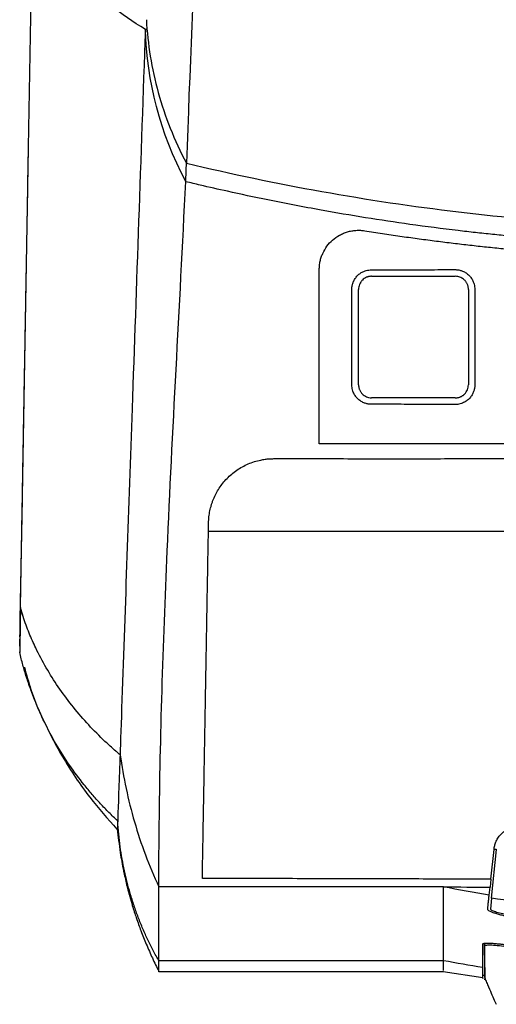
# Model space of a CAD drawing. Extents: x 76 to 839, y -9 to 645.
# Tile 33 of 78: x 294 to 331, y 495 to 571. Entities that reach past the tile are written whole.
import ezdxf

# ---------------------------------------------------------------- set-up
doc = ezdxf.new("R2010")
doc.units = 0
doc.layers.get('0').update_dxf_attribs({"linetype": 'CONTINUOUS'})

msp = doc.modelspace()

# ---------------------------------------------------------------- linework, layer by layer
at = {"color": 7, "linetype": 'CONTINUOUS'}
for p, q in [((303.838, 569.908), (303.678, 569.908)), ((294.789, 563.325), (294.789, 563.325)), ((294.281, 534.202), (294.746, 560.831)), ((319.467, 542.72), (319.467, 550.02)), ((319.979, 542.72), (319.979, 550.02)), ((328.379, 550.02), (328.379, 542.72)), ((328.87, 550.02), (328.87, 542.72)), ((294.117, 524.783), (294.278, 534.004)), ((388.924, 531.504), (308.503, 531.504)), ((294.09, 523.253), (294.09, 523.253)), ((330.096, 504.9), (330.338, 507.185)), ((330.146, 503.453), (330.539, 507.164)), ((330.096, 504.901), (330.033, 504.301)), ((326.47, 504.312), (304.713, 504.312)), ((329.968, 503.689), (330.033, 504.301)), ((330.146, 503.453), (330.059, 502.622)), ((326.47, 498.662), (304.713, 498.662)), ((329.597, 499.101), (329.63, 497.233)), ((304.713, 497.843), (326.47, 497.843)), ((326.458, 497.851), (329.479, 497.392)), ((329.629, 497.216), (329.629, 497.245))]:
    msp.add_line(p, q, dxfattribs=at)
at = {"color": 8, "linetype": 'CONTINUOUS'}
msp.add_line((329.627, 499.912), (329.629, 499.812), dxfattribs=at)
at = {"color": 8, "linetype": 'CONTINUOUS', "flags": 128}
msp.add_lwpolyline([(330.55, 507.162), (330.489, 507.169), (330.376, 507.181), (330.338, 507.185)], dxfattribs=at)
at = {"color": 7, "linetype": 'CONTINUOUS'}
for points, knots in [([(311.643, 631.908), (310.492, 621.854), (308.406, 597.795), (307.332, 573.683), (306.818, 559.677)], [0.092557, 0.092557, 0.092557, 0.092557, 2.072181, 4.813758, 4.813758, 4.813758, 4.813758]), ([(294.194, 529.233), (294.202, 529.683), (294.218, 530.581), (294.241, 531.934), (294.265, 533.29), (294.289, 534.648), (294.313, 536.01), (294.336, 537.376), (294.36, 538.744), (294.384, 540.116), (294.408, 541.491), (294.432, 542.869), (294.456, 544.25), (294.481, 545.635), (294.505, 547.023), (294.529, 548.414), (294.553, 549.808), (294.578, 551.206), (294.602, 552.606), (294.635, 554.479), (294.676, 556.828), (294.725, 559.656), (294.775, 562.493), (294.825, 565.337), (294.874, 568.19), (294.924, 571.05), (294.974, 573.919), (295.025, 576.796), (295.058, 578.719), (295.075, 579.681)], [0, 0, 0, 0, 0.027834, 0.055655, 0.083462, 0.111259, 0.139046, 0.166825, 0.194596, 0.222362, 0.250123, 0.277882, 0.305638, 0.333394, 0.361152, 0.388911, 0.416674, 0.444443, 0.472217, 0.5, 0.555645, 0.611242, 0.666803, 0.722338, 0.777858, 0.833373, 0.888895, 0.944434, 1, 1, 1, 1]), ([(303.678, 569.908), (301.771, 571.015), (300.182, 572.345), (298.255, 574.522), (297.689, 575.277), (296.703, 576.827), (296.284, 577.623), (295.936, 578.432)], [0, 0, 0, 0, 0.5, 0.5, 0.75, 0.75, 1, 1, 1, 1]), ([(303.755, 570.647), (303.857, 568.777), (304.157, 566.914), (304.919, 564.157), (305.225, 563.246), (305.942, 561.445), (306.353, 560.555), (306.819, 559.675)], [0, 0, 0, 0, 0.5, 0.5, 0.75, 0.75, 1, 1, 1, 1]), ([(303.678, 569.908), (303.334, 560.056), (302.722, 542.545), (302.14, 525.859), (301.888, 518.641)], [0, 0, 0, 0, 2.039871, 3.679898, 3.679898, 3.679898, 3.679898]), ([(306.823, 559.677), (313.68, 558.028), (320.627, 556.782), (334.632, 555.112), (341.661, 554.69), (348.713, 554.68)], [0, 0, 0, 0, 0.5, 0.5, 1, 1, 1, 1]), ([(304.713, 504.312), (304.713, 505.888), (304.723, 507.487), (304.815, 515.751), (305.31, 531.457), (306.291, 548.533), (306.767, 558.258)], [0, 0, 0, 0, 0.399809, 0.399809, 2.039871, 4.079741, 4.079741, 4.079741, 4.079741]), ([(348.713, 553.261), (348.272, 553.262), (347.39, 553.264), (346.068, 553.279), (344.745, 553.304), (343.422, 553.338), (342.1, 553.382), (340.778, 553.436), (339.457, 553.5), (338.136, 553.574), (336.815, 553.657), (335.496, 553.75), (334.177, 553.853), (332.859, 553.965), (331.541, 554.088), (330.225, 554.22), (328.91, 554.361), (326.803, 554.604), (322.864, 555.115), (318.007, 555.892), (313.363, 556.783), (310.283, 557.439), (308.198, 557.915), (307.14, 558.169), (306.774, 558.256)], [0, 0, 0, 0, 0.03125, 0.0625, 0.09375, 0.125, 0.15625, 0.187501, 0.218751, 0.250001, 0.281252, 0.312502, 0.343753, 0.375004, 0.406254, 0.437505, 0.468756, 0.500007, 0.587766, 0.750219, 0.848469, 0.92285, 0.97336, 1, 1, 1, 1]), ([(316.979, 551.54), (316.98, 551.592), (316.981, 551.698), (316.994, 551.855), (317.015, 552.013), (317.054, 552.22), (317.123, 552.476), (317.277, 552.872), (317.545, 553.334), (317.984, 553.81), (318.43, 554.123), (318.824, 554.312), (319.134, 554.423), (319.455, 554.499), (319.785, 554.538), (320.118, 554.544), (320.34, 554.516), (320.451, 554.502)], [0, 0, 0, 0, 0.03119, 0.062396, 0.093699, 0.12518, 0.187731, 0.250263, 0.375686, 0.499853, 0.624744, 0.687459, 0.749774, 0.812234, 0.874342, 0.937221, 1, 1, 1, 1]), ([(320.451, 554.502), (320.901, 554.432), (321.797, 554.291), (323.134, 554.094), (324.457, 553.909), (325.765, 553.736), (327.059, 553.574), (328.337, 553.423), (329.601, 553.284), (330.85, 553.154), (332.083, 553.035), (333.301, 552.926), (334.503, 552.826), (335.691, 552.736), (336.862, 552.654), (338.018, 552.581), (339.159, 552.516), (340.283, 552.46), (341.392, 552.411), (342.485, 552.369), (343.562, 552.335), (344.624, 552.307), (345.669, 552.286), (346.698, 552.272), (347.711, 552.263), (348.381, 552.262), (348.713, 552.261)], [0, 0, 0, 0, 0.048203, 0.095838, 0.142905, 0.189404, 0.235334, 0.280696, 0.325489, 0.369714, 0.413371, 0.456459, 0.498979, 0.54093, 0.582313, 0.623127, 0.663373, 0.70305, 0.742158, 0.780698, 0.81867, 0.856073, 0.892907, 0.929173, 0.964871, 1, 1, 1, 1]), ([(316.979, 538.213), (316.979, 538.541), (316.979, 539.211), (316.979, 540.243), (316.979, 541.319), (316.979, 542.443), (316.979, 543.613), (316.979, 544.928), (316.979, 546.597), (316.979, 548.834), (316.979, 550.563), (316.979, 551.54)], [0, 0, 0, 0, 0.0752334, 0.1537056, 0.2354185, 0.320374, 0.4085743, 0.5000219, 0.616763, 0.7834044, 1, 1, 1, 1]), ([(319.467, 550.02), (319.468, 550.059), (319.469, 550.138), (319.483, 550.254), (319.506, 550.368), (319.538, 550.48), (319.599, 550.645), (319.709, 550.853), (319.897, 551.079), (320.123, 551.266), (320.354, 551.389), (320.569, 551.462), (320.761, 551.501), (320.891, 551.506), (320.956, 551.508)], [0, 0, 0, 0, 0.050336, 0.100202, 0.14991, 0.199775, 0.25011, 0.374986, 0.499924, 0.62484, 0.749822, 0.833427, 0.916338, 1, 1, 1, 1]), ([(320.956, 551.508), (321.403, 551.509), (322.47, 551.51), (324.163, 551.519), (325.85, 551.527), (326.918, 551.529), (327.36, 551.529)], [0, 0, 0, 0, 0.209565, 0.499991, 0.7929, 1, 1, 1, 1]), ([(327.36, 551.529), (327.4, 551.529), (327.479, 551.527), (327.597, 551.513), (327.712, 551.49), (327.827, 551.457), (327.994, 551.396), (328.205, 551.284), (328.434, 551.094), (328.624, 550.865), (328.749, 550.63), (328.823, 550.412), (328.863, 550.218), (328.868, 550.086), (328.87, 550.02)], [0, 0, 0, 0, 0.050381, 0.100289, 0.150035, 0.199932, 0.250289, 0.375262, 0.500179, 0.625125, 0.750025, 0.833587, 0.916427, 1, 1, 1, 1]), ([(320.979, 551.02), (320.944, 551.019), (320.878, 551.017), (320.786, 551.003), (320.71, 550.984), (320.648, 550.964), (320.548, 550.926), (320.417, 550.855), (320.263, 550.727), (320.138, 550.574), (320.046, 550.396), (319.989, 550.21), (319.983, 550.083), (319.979, 550.02)], [0, 0, 0, 0, 0.0676023, 0.1264473, 0.1765323, 0.2178549, 0.2504132, 0.3823885, 0.5004068, 0.6311358, 0.7579645, 0.8809123, 1, 1, 1, 1]), ([(320.979, 551.02), (322.046, 551.02), (324.179, 551.02), (326.313, 551.02), (327.379, 551.02)], [2, 2, 2, 2, 6.448896, 10.893409, 10.893409, 10.893409, 10.893409]), ([(328.379, 550.02), (328.378, 550.052), (328.377, 550.115), (328.363, 550.21), (328.34, 550.304), (328.308, 550.396), (328.266, 550.486), (328.215, 550.572), (328.156, 550.653), (328.082, 550.734), (327.991, 550.815), (327.874, 550.894), (327.731, 550.961), (327.564, 551.01), (327.442, 551.017), (327.379, 551.02)], [0, 0, 0, 0, 0.060064, 0.120822, 0.182276, 0.244428, 0.307279, 0.37083, 0.435083, 0.50004, 0.579064, 0.668577, 0.768574, 0.879051, 1, 1, 1, 1]), ([(320.956, 541.232), (320.917, 541.233), (320.838, 541.235), (320.722, 541.249), (320.608, 541.272), (320.496, 541.303), (320.331, 541.364), (320.123, 541.474), (319.897, 541.661), (319.71, 541.887), (319.587, 542.118), (319.513, 542.334), (319.474, 542.525), (319.469, 542.655), (319.467, 542.72)], [0, 0, 0, 0, 0.050367, 0.100266, 0.150006, 0.199901, 0.250259, 0.375186, 0.500128, 0.625046, 0.749975, 0.833546, 0.916402, 1, 1, 1, 1]), ([(319.979, 542.72), (319.98, 542.689), (319.982, 542.627), (319.995, 542.533), (320.018, 542.44), (320.049, 542.347), (320.091, 542.257), (320.142, 542.171), (320.202, 542.088), (320.289, 541.991), (320.417, 541.885), (320.578, 541.799), (320.768, 541.734), (320.899, 541.726), (320.979, 541.72)], [0, 0, 0, 0, 0.059116, 0.119199, 0.180251, 0.242276, 0.305276, 0.369253, 0.43421, 0.50015, 0.618098, 0.750057, 0.84749, 1, 1, 1, 1]), ([(328.87, 542.72), (328.869, 542.68), (328.868, 542.601), (328.853, 542.484), (328.83, 542.368), (328.798, 542.254), (328.736, 542.087), (328.624, 541.876), (328.434, 541.646), (328.205, 541.457), (327.97, 541.332), (327.752, 541.258), (327.558, 541.218), (327.426, 541.213), (327.36, 541.211)], [0, 0, 0, 0, 0.050325, 0.100183, 0.149887, 0.199751, 0.250086, 0.374942, 0.49988, 0.624799, 0.749799, 0.83342, 0.916338, 1, 1, 1, 1]), ([(327.379, 541.72), (327.412, 541.721), (327.475, 541.723), (327.567, 541.737), (327.654, 541.757), (327.735, 541.784), (327.809, 541.816), (327.876, 541.852), (327.938, 541.89), (327.993, 541.93), (328.042, 541.971), (328.121, 542.045), (328.219, 542.165), (328.311, 542.342), (328.369, 542.529), (328.376, 542.657), (328.379, 542.72)], [0, 0, 0, 0, 0.062047, 0.121429, 0.178145, 0.232196, 0.283582, 0.332301, 0.378355, 0.421743, 0.462466, 0.500523, 0.629561, 0.755812, 0.879288, 1, 1, 1, 1]), ([(327.379, 541.72), (326.313, 541.72), (324.179, 541.72), (322.046, 541.72), (320.979, 541.72)], [2, 2, 2, 2, 6.444448, 10.893394, 10.893394, 10.893394, 10.893394]), ([(327.36, 541.211), (326.919, 541.212), (325.852, 541.213), (324.166, 541.222), (322.472, 541.23), (321.405, 541.232), (320.956, 541.232)], [0, 0, 0, 0, 0.206416, 0.500009, 0.789734, 1, 1, 1, 1]), ([(375.759, 538.211), (374.914, 538.21), (373.233, 538.207), (370.723, 538.204), (368.237, 538.201), (365.776, 538.198), (363.339, 538.195), (359.292, 538.192), (353.648, 538.187), (346.408, 538.186), (339.154, 538.186), (332.694, 538.192), (326.981, 538.197), (322.019, 538.204), (318.672, 538.21), (316.979, 538.213)], [0, 0, 0, 0, 0.043136, 0.085855, 0.128154, 0.170033, 0.211491, 0.252524, 0.376518, 0.499438, 0.621863, 0.746635, 0.829047, 0.913507, 1, 1, 1, 1]), ([(308.514, 532.158), (308.517, 532.236), (308.521, 532.392), (308.542, 532.625), (308.573, 532.856), (308.615, 533.084), (308.667, 533.31), (308.73, 533.534), (308.804, 533.756), (308.972, 534.194), (309.301, 534.824), (309.904, 535.575), (310.527, 536.104), (311.091, 536.454), (311.54, 536.673), (312.009, 536.848), (312.444, 536.961), (312.833, 537.028), (313.172, 537.064), (313.4, 537.068), (313.513, 537.07)], [0, 0, 0, 0, 0.031671, 0.063138, 0.094454, 0.125672, 0.156845, 0.188026, 0.219271, 0.250632, 0.376287, 0.499998, 0.62599, 0.68883, 0.751057, 0.813357, 0.875092, 0.916896, 0.958454, 1, 1, 1, 1]), ([(313.513, 537.07), (314.406, 537.07), (316.18, 537.07), (318.823, 537.07), (321.433, 537.069), (324.009, 537.069), (326.551, 537.07), (329.058, 537.07), (332.208, 537.07), (335.989, 537.07), (340.403, 537.07), (344.777, 537.07), (350.534, 537.07), (357.739, 537.069), (364.899, 537.071), (370.649, 537.07), (374.975, 537.069), (379.409, 537.07), (382.4, 537.07), (383.913, 537.07)], [0, 0, 0, 0, 0.038074, 0.07566, 0.112757, 0.149362, 0.185475, 0.221093, 0.256215, 0.319682, 0.382201, 0.444213, 0.505955, 0.627402, 0.751039, 0.810956, 0.872428, 0.935445, 1, 1, 1, 1]), ([(308.038, 504.962), (308.044, 505.304), (308.056, 505.99), (308.074, 507.029), (308.092, 508.081), (308.111, 509.146), (308.13, 510.224), (308.149, 511.315), (308.168, 512.419), (308.188, 513.535), (308.208, 514.665), (308.228, 515.809), (308.248, 516.965), (308.273, 518.364), (308.301, 520.017), (308.335, 521.936), (308.369, 523.896), (308.404, 525.899), (308.44, 527.945), (308.477, 530.032), (308.502, 531.446), (308.514, 532.158)], [0, 0, 0, 0, 0.040302, 0.080852, 0.12165, 0.162697, 0.203993, 0.245539, 0.287337, 0.329385, 0.371686, 0.414239, 0.457046, 0.500106, 0.568726, 0.638272, 0.708746, 0.780152, 0.852494, 0.925775, 1, 1, 1, 1]), ([(294.132, 525.684), (294.134, 525.75), (294.136, 525.882), (294.139, 526.087), (294.143, 526.298), (294.147, 526.516), (294.151, 526.758), (294.156, 527.023), (294.162, 527.367), (294.169, 527.772), (294.177, 528.245), (294.186, 528.731), (294.191, 529.066), (294.194, 529.233)], [0, 0, 0, 0, 0.066737, 0.133425, 0.200123, 0.266886, 0.333772, 0.417206, 0.499429, 0.625298, 0.750432, 0.875207, 1, 1, 1, 1]), ([(294.132, 525.684), (294.131, 525.619), (294.129, 525.476), (294.125, 525.253), (294.12, 525.003), (294.116, 524.734), (294.111, 524.454), (294.106, 524.171), (294.102, 523.919), (294.098, 523.706), (294.095, 523.535), (294.093, 523.392), (294.091, 523.281), (294.089, 523.198), (294.089, 523.169), (294.088, 523.154)], [0, 0, 0, 0, 0.044041, 0.0972092, 0.1595014, 0.2309205, 0.3114761, 0.4011782, 0.5000316, 0.5833657, 0.6667015, 0.7500335, 0.8333586, 0.916678, 1, 1, 1, 1]), ([(301.747, 514.422), (301.733, 514.434), (301.705, 514.457), (301.649, 514.505), (301.551, 514.587), (301.356, 514.755), (300.969, 515.096), (300.209, 515.801), (299.173, 516.865), (298.032, 518.21), (297, 519.613), (296.078, 521.073), (295.449, 522.257), (295.036, 523.151), (294.79, 523.731), (294.553, 524.349), (294.327, 525.003), (294.198, 525.454), (294.132, 525.684)], [0, 0, 0, 0, 0.003786, 0.007575, 0.015161, 0.030363, 0.060889, 0.122388, 0.246868, 0.373821, 0.499357, 0.623706, 0.751971, 0.796436, 0.843634, 0.893409, 0.945581, 1, 1, 1, 1]), ([(294.093, 523.452), (294.094, 523.488), (294.095, 523.574), (294.099, 523.769), (294.103, 524.014), (294.108, 524.28), (294.112, 524.547), (294.115, 524.704), (294.117, 524.783)], [0, 0, 0, 0, 0.1203812, 0.2901147, 0.467412, 0.6450632, 0.8222478, 1, 1, 1, 1]), ([(294.081, 522.73), (294.081, 522.737), (294.083, 522.829), (294.086, 523.004), (294.089, 523.205), (294.09, 523.253)], [0, 0, 0, 0, 0.062654, 0.778131, 1, 1, 1, 1]), ([(301.564, 509.361), (301.452, 509.466), (301.227, 509.677), (300.896, 510.003), (300.568, 510.336), (300.244, 510.678), (299.924, 511.029), (299.609, 511.387), (299.298, 511.755), (298.707, 512.48), (297.86, 513.622), (296.854, 515.211), (295.954, 516.892), (295.32, 518.32), (294.877, 519.491), (294.58, 520.375), (294.305, 521.298), (294.151, 521.931), (294.073, 522.252)], [0, 0, 0, 0, 0.030465, 0.061154, 0.092067, 0.123204, 0.154562, 0.186142, 0.217941, 0.249959, 0.371636, 0.499644, 0.622582, 0.749482, 0.809164, 0.870819, 0.934435, 1, 1, 1, 1]), ([(294.431, 521.109), (294.589, 520.536), (295.011, 519.005), (295.998, 516.725), (297.478, 513.922), (299.33, 511.176), (300.804, 509.517), (301.504, 508.729)], [0, 0, 0, 0, 0.113872, 0.304265, 0.489719, 0.757746, 1, 1, 1, 1]), ([(301.888, 518.641), (301.888, 518.641), (301.888, 518.641), (301.826, 516.881), (301.783, 515.394), (301.748, 514.422)], [3.6798983, 3.6798983, 3.6798983, 3.6798983, 3.6799322, 3.6799322, 4.0797413, 4.0797413, 4.0797413, 4.0797413]), ([(301.748, 514.422), (301.725, 513.823), (301.705, 513.419), (301.699, 513.235), (301.699, 513.235), (301.699, 513.235)], [3.4691615, 3.4691615, 3.4691615, 3.4691615, 3.8168551, 3.8168551, 3.8168581, 3.8168581, 3.8168581, 3.8168581]), ([(301.563, 509.362), (301.555, 509.113), (301.541, 508.728), (301.542, 508.74), (301.542, 508.745)], [0, 0, 0, 0, 0.644356, 1, 1, 1, 1]), ([(304.714, 498.662), (304.64, 498.791), (304.492, 499.049), (304.279, 499.444), (304.071, 499.847), (303.87, 500.258), (303.676, 500.677), (303.489, 501.104), (303.309, 501.539), (303.135, 501.981), (302.97, 502.431), (302.812, 502.888), (302.661, 503.353), (302.483, 503.944), (302.284, 504.671), (302.078, 505.546), (301.899, 506.454), (301.75, 507.394), (301.632, 508.366), (301.587, 509.026), (301.563, 509.361)], [0, 0, 0, 0, 0.039529, 0.079426, 0.119697, 0.160345, 0.201377, 0.242795, 0.284604, 0.326806, 0.369404, 0.4124, 0.455795, 0.499587, 0.576977, 0.656798, 0.739029, 0.823653, 0.91065, 1, 1, 1, 1]), ([(301.533, 508.745), (301.6, 508.151), (301.718, 507.114), (301.972, 505.707), (302.181, 504.753), (302.324, 504.181), (302.386, 503.944), (302.435, 503.759), (302.535, 503.397), (302.728, 502.734), (303.014, 501.854), (303.367, 500.875), (303.776, 499.856), (304.234, 498.82), (304.545, 498.187), (304.708, 497.857)], [0, 0, 0, 0, 0.144008, 0.251562, 0.322978, 0.345941, 0.35468, 0.361999, 0.375021, 0.419141, 0.493566, 0.588535, 0.705781, 0.846497, 1, 1, 1, 1]), ([(330.338, 507.185), (330.344, 507.233), (330.356, 507.33), (330.388, 507.474), (330.43, 507.614), (330.482, 507.751), (330.549, 507.895), (330.633, 508.044), (330.773, 508.244), (330.981, 508.469), (331.227, 508.653), (331.441, 508.771), (331.628, 508.852), (331.842, 508.92), (332.082, 508.966), (332.245, 508.971), (332.327, 508.974)], [0, 0, 0, 0, 0.050323, 0.100225, 0.149977, 0.199849, 0.250111, 0.312534, 0.375145, 0.500048, 0.62495, 0.687373, 0.749984, 0.833406, 0.916325, 1, 1, 1, 1]), ([(330.096, 504.901), (328.258, 504.907), (324.581, 504.92), (319.067, 504.935), (313.552, 504.947), (309.876, 504.957), (308.038, 504.962)], [0, 0, 0, 0, 0.250006, 0.5, 0.75, 1, 1, 1, 1]), ([(304.713, 498.662), (304.713, 499.541), (304.713, 501.148), (304.713, 503.804), (304.713, 504.054), (304.713, 504.312)], [0, 0, 0, 0, 3.469165, 3.469165, 3.816858, 3.816858, 3.816858, 3.816858]), ([(326.47, 498.662), (326.47, 498.75), (326.47, 499.797), (326.47, 501.736), (326.47, 504.312)], [3.636965, 3.636965, 3.636965, 3.636965, 3.834298, 5.798014, 5.798014, 5.798014, 5.798014]), ([(329.854, 502.613), (329.863, 502.698), (329.881, 502.869), (329.909, 503.135), (329.938, 503.408), (329.958, 503.596), (329.968, 503.69)], [0, 0, 0, 0, 0.247535, 0.496713, 0.747534, 1, 1, 1, 1]), ([(359.594, 501.085), (357.139, 501.113), (352.226, 501.17), (344.855, 501.634), (337.484, 502.352), (332.594, 503.086), (330.146, 503.453)], [0, 0, 0, 0, 0.248996, 0.49839, 0.748992, 1, 1, 1, 1]), ([(331.798, 501.978), (331.755, 501.984), (331.668, 501.998), (331.538, 502.02), (331.41, 502.043), (331.283, 502.068), (331.158, 502.094), (330.957, 502.139), (330.693, 502.205), (330.399, 502.293), (330.156, 502.381), (329.996, 502.458), (329.902, 502.52), (329.854, 502.57), (329.854, 502.599), (329.854, 502.613)], [0, 0, 0, 0, 0.041669, 0.083137, 0.124623, 0.166348, 0.208529, 0.251374, 0.37482, 0.500044, 0.625188, 0.748991, 0.833961, 0.917076, 1, 1, 1, 1]), ([(330.059, 502.622), (330.076, 502.594), (330.111, 502.537), (330.415, 502.422), (330.869, 502.301), (331.366, 502.198), (331.692, 502.147), (331.816, 502.127)], [0, 0, 0, 0, 0.216967, 0.433926, 0.650951, 0.866838, 1, 1, 1, 1]), ([(329.47, 499.944), (329.471, 499.949), (329.473, 499.959), (329.485, 499.971), (329.506, 499.982), (329.535, 499.992), (329.572, 500), (329.647, 500.011), (329.785, 500.019), (330.029, 500.015), (330.328, 499.997), (330.639, 499.967), (330.933, 499.934), (331.2, 499.899), (331.38, 499.873), (331.47, 499.859)], [0, 0, 0, 0, 0.0420898, 0.0836929, 0.1249839, 0.1661418, 0.207347, 0.2487797, 0.3700041, 0.4910742, 0.6148234, 0.7396809, 0.8268173, 0.9130541, 1, 1, 1, 1]), ([(329.597, 499.101), (329.597, 499.115), (329.597, 499.146), (329.597, 499.259), (329.597, 499.494), (329.597, 499.771), (329.597, 499.971), (329.597, 499.996)], [0, 0, 0, 0, 0.100772, 0.22924, 0.60722, 0.950325, 1, 1, 1, 1]), ([(329.629, 499.812), (329.636, 499.824), (329.651, 499.85), (329.801, 499.878), (330.137, 499.881), (330.735, 499.833), (331.196, 499.768), (331.429, 499.736)], [0, 0, 0, 0, 0.130708, 0.261073, 0.509087, 0.751429, 1, 1, 1, 1]), ([(329.629, 497.396), (329.629, 497.472), (329.629, 497.665), (329.629, 498.432), (329.629, 499.352), (329.629, 499.812)], [0, 0, 0, 0, 0.242433, 0.621232, 1, 1, 1, 1]), ([(304.713, 497.848), (304.713, 497.846), (304.713, 497.781), (304.714, 497.989), (304.714, 498.437), (304.714, 498.662)], [0, 0, 0, 0, 0.011758, 0.505651, 1, 1, 1, 1]), ([(326.47, 497.932), (326.47, 497.912), (326.47, 497.85), (326.47, 498.337), (326.47, 498.662)], [0, 0, 0, 0, 0.331348, 1, 1, 1, 1]), ([(329.597, 499.082), (329.597, 499.067), (329.597, 499.043), (329.597, 499.027), (329.597, 499.02), (329.597, 499.02), (329.597, 499.02)], [0, 0, 0, 0, 0.455071, 0.711093, 0.986108, 1, 1, 1, 1]), ([(329.47, 497.333), (329.47, 497.329), (329.47, 497.256), (329.47, 497.464), (329.47, 497.922), (329.47, 498.15)], [0, 0, 0, 0, 0.023231, 0.514683, 1, 1, 1, 1]), ([(329.618, 497.54), (329.6, 497.541), (329.482, 497.548), (329.476, 497.538), (329.47, 497.529)], [0, 0, 0, 0, 0.152647, 1, 1, 1, 1]), ([(329.621, 497.365), (329.672, 497.243), (329.775, 496.995), (329.979, 496.514), (330.212, 495.984), (330.398, 495.574), (330.479, 495.402), (330.511, 495.334)], [0, 0, 0, 0, 0.1066669, 0.2159411, 0.4665511, 0.7886308, 1, 1, 1, 1])]:
    msp.add_open_spline(points, degree=3, knots=knots, dxfattribs=at)
for points in [[(306.767, 558.258), (304.805, 561.988), (303.801, 565.945), (303.678, 569.908)], [(306.774, 558.255), (306.791, 558.729), (306.808, 559.203), (306.825, 559.676)], [(294.088, 523.154), (294.079, 522.613), (294.073, 522.3), (294.072, 522.252)], [(294.073, 522.252), (294.072, 522.236), (294.072, 522.249), (294.073, 522.291)], [(301.748, 514.422), (301.997, 512.697), (302.72, 509.264), (303.953, 505.934), (304.713, 504.312)], [(301.699, 513.235), (301.634, 511.404), (301.589, 510.091), (301.563, 509.36)], [(326.47, 504.31), (327.658, 504.308), (328.845, 504.304), (330.033, 504.301)], [(329.968, 503.69), (328.8, 503.887), (327.635, 504.095), (326.471, 504.313)], [(329.471, 498.15), (329.47, 498.576), (329.47, 499.171), (329.47, 499.944)], [(329.471, 498.15), (328.469, 498.312), (327.469, 498.484), (326.471, 498.663)]]:
    msp.add_open_spline(points, degree=3, dxfattribs=at)

doc.saveas('drawing.dxf')
